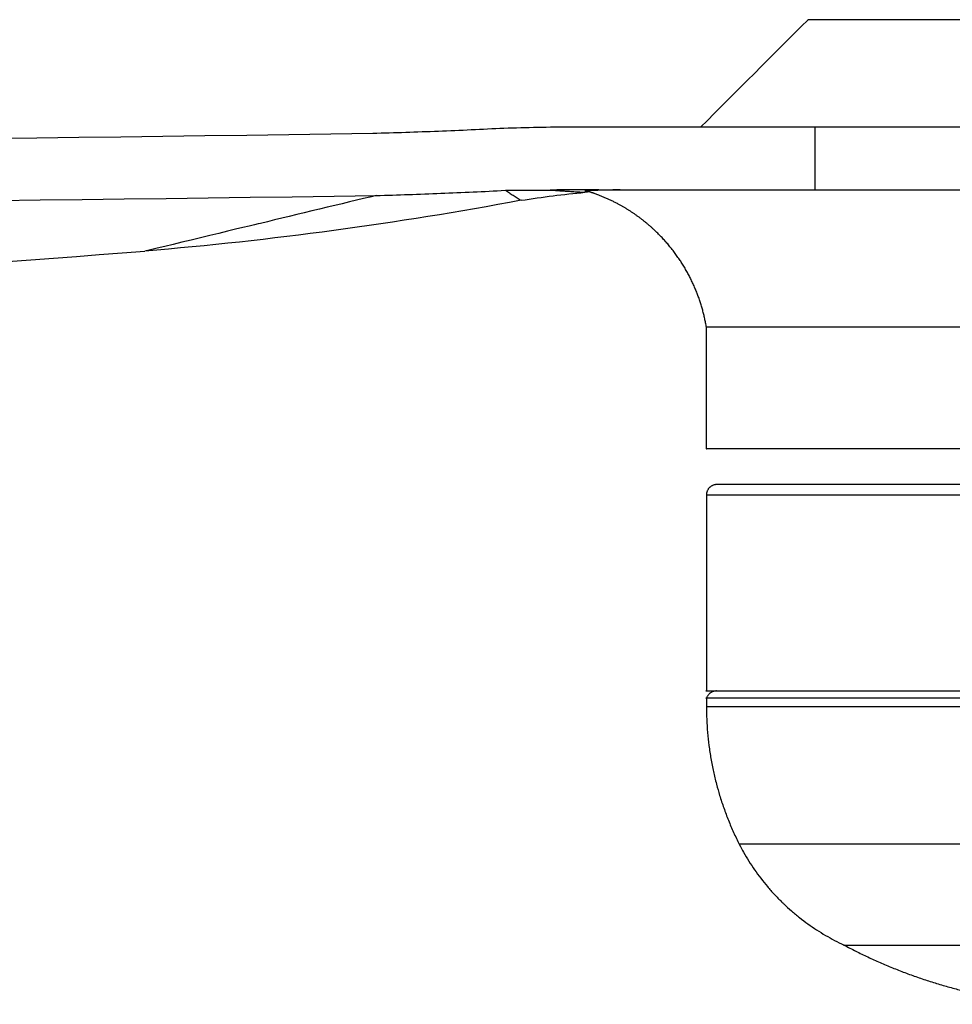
# Model space of a CAD drawing. Header units: millimetres. Extents: x -3418 to -920, y -373 to 1263.
# Tile 8 of 19: x -1429 to -1339, y -372 to -277. Entities that reach past the tile are written whole.
import ezdxf

# ---------------------------------------------------------------- set-up
doc = ezdxf.new("R2010")
doc.units = ezdxf.units.MM
doc.layers.add('Make2D$Visible$Curvas', color=7, linetype='Continuous')

msp = doc.modelspace()

# ---------------------------------------------------------------- linework, layer by layer
at = {"layer": 'Make2D$Visible$Curvas', "color": 29, "lineweight": -3, "true_color": 0x4d342b}
for points, degree in [([(-1363.124, -287.152), (-1359.656, -283.684), (-1356.187, -280.215), (-1352.719, -276.747)], 3), ([(-1352.025, -287.152), (-1375.635, -287.152)], 1), ([(-1352.025, -293.241), (-1352.025, -287.152)], 1), ([(-1382.052, -293.285), (-1380.504, -294.254)], 1), ([(-1377.717, -293.256), (-1374.347, -293.478)], 1), ([(-1373.9, -293.434), (-1374.049, -293.448), (-1374.198, -293.462), (-1374.347, -293.478)], 3), ([(-1372.981, -293.241), (-1372.784, -293.241), (-1372.587, -293.241), (-1372.389, -293.241)], 3), ([(-1372.389, -293.241), (-1352.025, -293.241)], 1), ([(-1362.569, -318.347), (-1362.569, -306.544)], 1)]:
    msp.add_open_spline(points, degree=degree, dxfattribs=at)
for points, weights in [([(-1320.399, -276.747), (-1352.719, -276.747), (-1352.719, -276.747)], [1, 0.867148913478, 0.999980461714]), ([(-1331.399, -287.152), (-1343.004, -287.152), (-1352.025, -287.152)], [1, 0.988279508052, 1]), ([(-1352.025, -293.241), (-1351.732, -293.241), (-1351.436, -293.241)], [1, 0.999615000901, 0.99925529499]), ([(-1351.436, -293.241), (-1342.618, -293.241), (-1331.399, -293.241)], [0.99925529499, 0.988664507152, 1]), ([(-1325.363, -306.544), (-1362.569, -306.544), (-1362.569, -306.544)], [1, 0.867157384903, 1]), ([(-1325.363, -318.347), (-1362.569, -318.347), (-1362.569, -318.347)], [1, 0.867148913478, 0.999980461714])]:
    msp.add_rational_spline(points, weights, degree=2, dxfattribs=at)
for points, knots in [([(-1394.887, -287.783), (-1481.69, -289.043), (-1568.515, -289.634), (-1742.152, -289.265), (-1828.968, -288.305), (-1915.765, -286.459)], [0, 0, 0, 0, 260.467266, 260.467266, 520.937854, 520.937854, 520.937854, 520.937854]), ([(-1375.635, -287.152), (-1376.727, -287.16), (-1377.818, -287.175), (-1380, -287.218), (-1381.091, -287.246), (-1382.182, -287.28)], [0, 0, 0, 0, 3.274159, 3.274159, 6.548319, 6.548319, 6.548319, 6.548319]), ([(-1382.182, -287.28), (-1384.298, -287.39), (-1386.415, -287.487), (-1390.65, -287.655), (-1392.769, -287.726), (-1394.887, -287.783)], [0, 0, 0, 0, 6.358352, 6.358352, 12.716144, 12.716144, 12.716144, 12.716144]), ([(-1915.765, -292.358), (-1828.914, -294.185), (-1742.044, -295.15), (-1568.297, -295.559), (-1481.42, -295.003), (-1394.559, -293.789)], [0, 0, 0, 0, 260.636411, 260.636411, 521.264705, 521.264705, 521.264705, 521.264705]), ([(-1394.559, -293.789), (-1397.749, -294.555), (-1402.291, -295.647), (-1406.525, -296.665), (-1414.402, -298.558), (-1416.974, -299.18)], [0, 0, 0, 0, 98.373752, 98.373752, 119.470759, 119.470759, 119.470759, 119.470759]), ([(-1394.559, -293.789), (-1392.474, -293.731), (-1390.388, -293.66), (-1386.219, -293.492), (-1384.135, -293.395), (-1382.052, -293.285)], [0, 0, 0, 0, 6.259283, 6.259283, 12.518577, 12.518577, 12.518577, 12.518577]), ([(-1382.052, -293.285), (-1381.329, -293.281), (-1380.607, -293.276), (-1379.162, -293.266), (-1378.439, -293.262), (-1377.717, -293.256)], [0, 0, 0, 0, 2.167455, 2.167455, 4.334919, 4.334919, 4.334919, 4.334919]), ([(-1380.504, -294.254), (-1379.483, -294.091), (-1378.458, -293.945), (-1376.406, -293.686), (-1375.377, -293.573), (-1374.347, -293.478)], [0, 0, 0, 0, 3.103607, 3.103607, 6.207212, 6.207212, 6.207212, 6.207212]), ([(-1372.981, -293.241), (-1373.672, -293.242), (-1374.362, -293.243), (-1375.941, -293.247), (-1376.829, -293.251), (-1377.717, -293.256)], [0.592205, 0.592205, 0.592205, 0.592205, 2.663996, 2.663996, 5.328081, 5.328081, 5.328081, 5.328081]), ([(-1374.345, -293.298), (-1374.348, -293.297), (-1374.338, -293.295), (-1374.288, -293.29), (-1374.244, -293.288), (-1374.064, -293.279), (-1373.881, -293.272), (-1373.323, -293.257), (-1372.913, -293.25), (-1372.392, -293.245)], [-21.950764, -21.950764, -21.950764, -21.950764, -19.232084, -19.232084, -16.073688, -16.073688, -10.119033, -10.119033, -2.792106, -2.792106, -2.792106, -2.792106]), ([(-1370.93, -293.241), (-1371.926, -293.25), (-1372.687, -293.27), (-1373.49, -293.289), (-1373.703, -293.294), (-1374, -293.3), (-1374.104, -293.301), (-1374.22, -293.302), (-1374.253, -293.302), (-1374.298, -293.301), (-1374.313, -293.301), (-1374.335, -293.3), (-1374.341, -293.299), (-1374.344, -293.298)], [-47.244777, -47.244777, -47.244777, -47.244777, -36.383795, -36.383795, -31.248754, -31.248754, -27.293552, -27.293552, -25.240859, -25.240859, -23.663126, -23.663126, -22.136547, -22.136547, -22.136547, -22.136547]), ([(-1380.504, -294.254), (-1386.536, -295.381), (-1392.596, -296.356), (-1398.677, -297.177), (-1404.758, -297.998), (-1410.859, -298.666), (-1416.974, -299.18)], [0, 0, 0, 0, 18.410014, 18.410014, 18.410014, 36.820032, 36.820032, 36.820032, 36.820032]), ([(-1913.927, -309.837), (-1889.143, -310.688), (-1864.363, -311.331), (-1839.582, -311.768), (-1810.207, -312.286), (-1780.832, -312.513), (-1751.452, -312.45), (-1722.742, -312.388), (-1694.026, -312.047), (-1665.301, -311.429), (-1661.679, -311.351), (-1658.058, -311.269), (-1654.437, -311.182), (-1624.461, -310.464), (-1594.507, -309.444), (-1564.571, -308.123), (-1538.977, -306.994), (-1513.396, -305.646), (-1487.822, -304.079), (-1464.2, -302.632), (-1440.585, -300.999), (-1416.974, -299.18)], [0, 0, 0, 0, 74.371948, 74.371948, 74.371948, 162.507685, 162.507685, 162.507685, 248.667986, 248.667986, 248.667986, 259.534893, 259.534893, 259.534893, 349.45559, 349.45559, 349.45559, 426.312733, 426.312733, 426.312733, 497.332384, 497.332384, 497.332384, 497.332384])]:
    msp.add_open_spline(points, degree=3, knots=knots, dxfattribs=at)
msp.add_rational_spline([(-1362.569, -306.544), (-1363.134, -303.153), (-1364.703, -300.027), (-1367.217, -297.513), (-1368.825, -295.905), (-1370.746, -294.643), (-1373.347, -293.614), (-1373.842, -293.444), (-1374.344, -293.298)], [0.941162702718, 0.882756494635, 0.853553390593, 0.853553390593, 0.853553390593, 0.853553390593, 0.853553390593, 0.853553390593, 0.853553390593], degree=3, knots=[29.575001, 29.575001, 29.575001, 29.575001, 39.948873, 39.948873, 39.948873, 47.345287, 47.345287, 49.046772, 49.046772, 49.046772, 49.046772], dxfattribs=at)
at = {"layer": 'Make2D$Visible$Curvas', "color": 250, "lineweight": -3, "true_color": 0x111111}
for points, knots in [([(-1361.565, -321.807), (-1361.584, -321.807), (-1361.602, -321.807), (-1361.62, -321.809), (-1361.654, -321.811), (-1361.688, -321.815), (-1361.721, -321.82), (-1361.755, -321.826), (-1361.789, -321.833), (-1361.821, -321.842), (-1361.854, -321.851), (-1361.886, -321.861), (-1361.917, -321.873), (-1361.95, -321.885), (-1361.981, -321.899), (-1362.011, -321.914), (-1362.042, -321.93), (-1362.072, -321.947), (-1362.101, -321.965), (-1362.13, -321.984), (-1362.158, -322.004), (-1362.185, -322.025), (-1362.213, -322.047), (-1362.239, -322.07), (-1362.264, -322.095), (-1362.269, -322.1), (-1362.275, -322.106), (-1362.281, -322.112), (-1362.293, -322.124), (-1362.305, -322.137), (-1362.316, -322.15), (-1362.339, -322.176), (-1362.361, -322.203), (-1362.381, -322.232), (-1362.401, -322.26), (-1362.42, -322.289), (-1362.437, -322.32), (-1362.454, -322.35), (-1362.47, -322.381), (-1362.484, -322.413), (-1362.497, -322.444), (-1362.51, -322.477), (-1362.52, -322.511), (-1362.531, -322.543), (-1362.54, -322.577), (-1362.547, -322.611), (-1362.554, -322.645), (-1362.559, -322.679), (-1362.563, -322.715), (-1362.566, -322.748), (-1362.568, -322.783), (-1362.568, -322.818)], [4.775286, 4.775286, 4.775286, 4.775286, 4.829804, 4.829804, 4.829804, 4.931631, 4.931631, 4.931631, 5.033826, 5.033826, 5.033826, 5.135067, 5.135067, 5.135067, 5.237932, 5.237932, 5.237932, 5.341016, 5.341016, 5.341016, 5.444704, 5.444704, 5.444704, 5.549313, 5.549313, 5.549313, 5.573737, 5.573737, 5.573737, 5.625289, 5.625289, 5.625289, 5.730485, 5.730485, 5.730485, 5.834984, 5.834984, 5.834984, 5.939065, 5.939065, 5.939065, 6.043074, 6.043074, 6.043074, 6.147352, 6.147352, 6.147352, 6.252194, 6.252194, 6.252194, 6.355668, 6.355668, 6.355668, 6.355668]), ([(-1212.566, -322.818), (-1212.566, -322.818), (-1216.649, -322.818), (-1233.143, -322.818), (-1258.123, -322.818), (-1287.569, -322.818), (-1317.014, -322.818), (-1341.994, -322.818), (-1358.488, -322.818), (-1362.572, -322.818), (-1362.572, -322.818)], [0.697864, 0.697864, 0.697864, 0.697864, 29.978637, 59.957273, 89.93591, 119.914547, 149.893184, 179.87182, 209.850457, 239.131229, 239.131229, 239.131229, 239.131229])]:
    msp.add_open_spline(points, degree=3, knots=knots, dxfattribs=at)
for points, degree in [([(-1355.925, -321.807), (-1359.57, -321.807), (-1361.56, -321.807), (-1361.56, -321.807)], 3), ([(-1235.251, -321.807), (-1242.092, -321.807), (-1258.521, -321.807), (-1287.569, -321.807), (-1316.617, -321.807), (-1333.046, -321.807), (-1339.886, -321.807)], 3), ([(-1362.568, -322.818), (-1362.568, -341.807)], 1)]:
    msp.add_open_spline(points, degree=degree, dxfattribs=at)
msp.add_rational_spline([(-1339.886, -321.807), (-1350.293, -321.807), (-1355.925, -321.807)], [0.853553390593, 0.853553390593, 0.887325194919], degree=2, dxfattribs=at)
msp.add_rational_spline([(-1362.568, -341.807), (-1362.568, -341.807), (-1287.569, -341.807), (-1212.569, -341.807), (-1212.569, -341.807)], [1, 0.707106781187, 1, 0.707106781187, 1], degree=2, knots=[0, 0, 0, 117.809213, 117.809213, 235.618427, 235.618427, 235.618427], dxfattribs=at)
at = {"layer": 'Make2D$Visible$Curvas', "color": 7, "lineweight": -3, "true_color": 0xffffff}
for points, knots in [([(-1212.579, -342.493), (-1212.579, -342.493), (-1287.569, -342.493), (-1362.559, -342.493), (-1362.559, -342.493)], [0, 0, 0, 117.794072, 117.794072, 235.588143, 235.588143, 235.588143]), ([(-1349.232, -366.433), (-1349.232, -366.433), (-1287.569, -366.433), (-1225.906, -366.433), (-1225.906, -366.433)], [-193.720518, -193.720518, -193.720518, -96.860259, -96.860259, 0, 0, 0])]:
    msp.add_rational_spline(points, [1, 0.707106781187, 1, 0.707106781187, 1], degree=2, knots=knots, dxfattribs=at)
for points, knots in [([(-1361.573, -341.807), (-1361.605, -341.807), (-1361.635, -341.808), (-1361.665, -341.811), (-1361.7, -341.814), (-1361.734, -341.819), (-1361.767, -341.825), (-1361.802, -341.832), (-1361.836, -341.84), (-1361.868, -341.85), (-1361.902, -341.86), (-1361.935, -341.872), (-1361.967, -341.885), (-1362, -341.898), (-1362.032, -341.913), (-1362.063, -341.93), (-1362.095, -341.946), (-1362.126, -341.965), (-1362.155, -341.984), (-1362.166, -341.991), (-1362.176, -341.999), (-1362.187, -342.006), (-1362.211, -342.023), (-1362.234, -342.042), (-1362.257, -342.061), (-1362.284, -342.084), (-1362.31, -342.109), (-1362.335, -342.136), (-1362.359, -342.161), (-1362.382, -342.188), (-1362.404, -342.216), (-1362.426, -342.244), (-1362.446, -342.272), (-1362.465, -342.303), (-1362.483, -342.332), (-1362.501, -342.363), (-1362.516, -342.395), (-1362.532, -342.426), (-1362.546, -342.459), (-1362.559, -342.493)], [4.990343, 4.990343, 4.990343, 4.990343, 5.082244, 5.082244, 5.082244, 5.185255, 5.185255, 5.185255, 5.289671, 5.289671, 5.289671, 5.393992, 5.393992, 5.393992, 5.500561, 5.500561, 5.500561, 5.607804, 5.607804, 5.607804, 5.645555, 5.645555, 5.645555, 5.734794, 5.734794, 5.734794, 5.842986, 5.842986, 5.842986, 5.949236, 5.949236, 5.949236, 6.055103, 6.055103, 6.055103, 6.160915, 6.160915, 6.160915, 6.267011, 6.267011, 6.267011, 6.267011]), ([(-1212.575, -343.334), (-1212.575, -343.334), (-1216.658, -343.334), (-1233.15, -343.334), (-1258.127, -343.334), (-1287.569, -343.334), (-1317.01, -343.334), (-1341.987, -343.334), (-1358.608, -343.334), (-1362.657, -343.334), (-1362.559, -343.334)], [143.111801, 143.111801, 143.111801, 143.111801, 160.533649, 178.370721, 196.207793, 214.044865, 231.881937, 249.719009, 267.556081, 285.393153, 285.393153, 285.393153, 285.393153]), ([(-1362.559, -343.334), (-1362.559, -343.746), (-1362.55, -344.156), (-1362.533, -344.564), (-1362.515, -344.988), (-1362.489, -345.411), (-1362.453, -345.831), (-1362.417, -346.257), (-1362.372, -346.68), (-1362.318, -347.101), (-1362.263, -347.525), (-1362.2, -347.947), (-1362.127, -348.366), (-1362.054, -348.788), (-1361.972, -349.209), (-1361.881, -349.626), (-1361.839, -349.822), (-1361.794, -350.018), (-1361.747, -350.213), (-1361.697, -350.425), (-1361.643, -350.637), (-1361.588, -350.848), (-1361.493, -351.209), (-1361.391, -351.569), (-1361.283, -351.926), (-1361.158, -352.336), (-1361.025, -352.743), (-1360.882, -353.148), (-1360.741, -353.55), (-1360.591, -353.949), (-1360.431, -354.347), (-1360.273, -354.741), (-1360.106, -355.133), (-1359.93, -355.522), (-1359.756, -355.906), (-1359.573, -356.288), (-1359.382, -356.668)], [0, 0, 0, 0, 1.229948, 1.229948, 1.229948, 2.500203, 2.500203, 2.500203, 3.777775, 3.777775, 3.777775, 5.056853, 5.056853, 5.056853, 6.340937, 6.340937, 6.340937, 6.942289, 6.942289, 6.942289, 7.597401, 7.597401, 7.597401, 8.718134, 8.718134, 8.718134, 10.003962, 10.003962, 10.003962, 11.2846, 11.2846, 11.2846, 12.562821, 12.562821, 12.562821, 13.832684, 13.832684, 13.832684, 13.832684]), ([(-1215.755, -356.673), (-1215.755, -356.673), (-1219.665, -356.673), (-1235.457, -356.673), (-1259.376, -356.673), (-1287.569, -356.673), (-1315.762, -356.673), (-1339.68, -356.673), (-1355.473, -356.673), (-1359.382, -356.673), (-1359.382, -356.673)], [0.668188, 0.668188, 0.668188, 0.668188, 28.703817, 57.407635, 86.111452, 114.815269, 143.519087, 172.222904, 200.926721, 228.96235, 228.96235, 228.96235, 228.96235]), ([(-1359.379, -356.673), (-1359.244, -356.935), (-1359.105, -357.193), (-1358.962, -357.447), (-1358.796, -357.739), (-1358.625, -358.025), (-1358.449, -358.306), (-1358.269, -358.592), (-1358.084, -358.872), (-1357.893, -359.147), (-1357.7, -359.424), (-1357.502, -359.696), (-1357.298, -359.962), (-1357.091, -360.232), (-1356.879, -360.496), (-1356.661, -360.754), (-1356.441, -361.014), (-1356.216, -361.268), (-1355.986, -361.517), (-1355.754, -361.766), (-1355.517, -362.01), (-1355.275, -362.248), (-1355.209, -362.312), (-1355.143, -362.376), (-1355.077, -362.44), (-1354.832, -362.673), (-1354.583, -362.901), (-1354.327, -363.124), (-1354.071, -363.347), (-1353.81, -363.564), (-1353.542, -363.776), (-1353.277, -363.986), (-1353.005, -364.19), (-1352.729, -364.389), (-1352.454, -364.586), (-1352.174, -364.777), (-1351.889, -364.962), (-1351.606, -365.146), (-1351.318, -365.323), (-1351.025, -365.495), (-1350.735, -365.664), (-1350.439, -365.827), (-1350.139, -365.985), (-1349.842, -366.14), (-1349.539, -366.29), (-1349.232, -366.433)], [10.288412, 10.288412, 10.288412, 10.288412, 11.167579, 11.167579, 11.167579, 12.168635, 12.168635, 12.168635, 13.176784, 13.176784, 13.176784, 14.185831, 14.185831, 14.185831, 15.202387, 15.202387, 15.202387, 16.220888, 16.220888, 16.220888, 17.241173, 17.241173, 17.241173, 17.516767, 17.516767, 17.516767, 18.531474, 18.531474, 18.531474, 19.551985, 19.551985, 19.551985, 20.570912, 20.570912, 20.570912, 21.587897, 21.587897, 21.587897, 22.602821, 22.602821, 22.602821, 23.6158, 23.6158, 23.6158, 24.627153, 24.627153, 24.627153, 24.627153])]:
    msp.add_open_spline(points, degree=3, knots=knots, dxfattribs=at)
msp.add_open_spline([(-1362.559, -342.493), (-1362.559, -343.334)], degree=1, dxfattribs=at)
msp.add_rational_spline([(-1349.232, -366.433), (-1339.939, -371.4), (-1329.43, -372.179)], [1, 0.978331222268, 0.999976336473], degree=2, dxfattribs=at)

doc.saveas('drawing.dxf')
